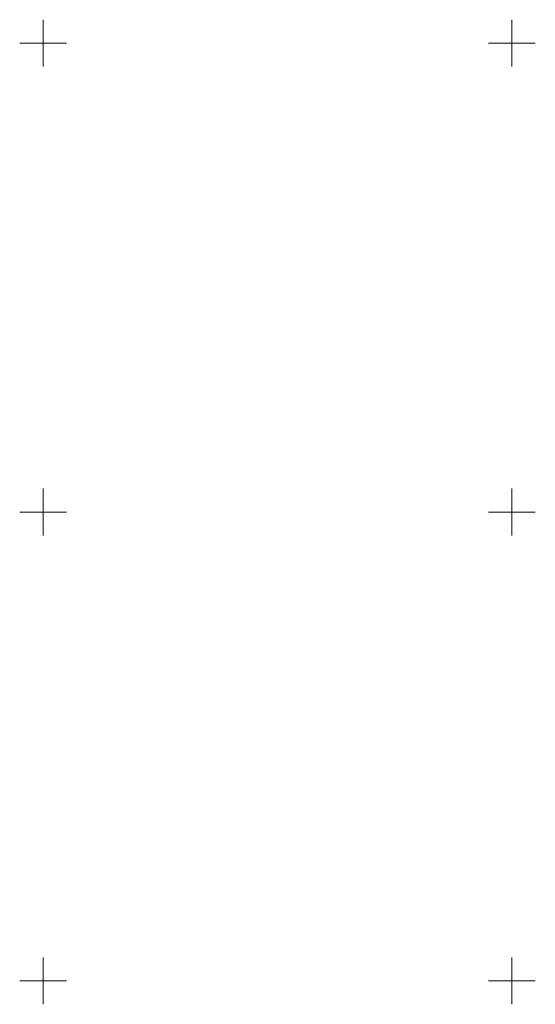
# Model space of a CAD drawing. Header units: metres. Extents: x 7395998 to 7397036, y 5813644 to 5814526.
# Tile 25 of 27: x 7396598 to 7396652, y 5814148 to 5814252. Entities that reach past the tile are written whole.
import ezdxf

# ---------------------------------------------------------------- set-up
doc = ezdxf.new("R2010")
doc.units = ezdxf.units.M
doc.header["$MEASUREMENT"] = 0
doc.linetypes.add('1', pattern=[0])
doc.layers.add('Podzial_sekcyjny_krzyze', color=7, linetype='1', lineweight=0)

msp = doc.modelspace()

# ---------------------------------------------------------------- linework, layer by layer
at = {"layer": 'Podzial_sekcyjny_krzyze'}
for p, q in [((7396600, 5814247.5), (7396600, 5814252.5)), ((7396650, 5814247.5), (7396650, 5814252.5)), ((7396597.5, 5814250), (7396602.5, 5814250)), ((7396647.5, 5814250), (7396652.5, 5814250)), ((7396600, 5814197.5), (7396600, 5814202.5)), ((7396650, 5814197.5), (7396650, 5814202.5)), ((7396597.5, 5814200), (7396602.5, 5814200)), ((7396647.5, 5814200), (7396652.5, 5814200)), ((7396600, 5814147.5), (7396600, 5814152.5)), ((7396650, 5814147.5), (7396650, 5814152.5)), ((7396597.5, 5814150), (7396602.5, 5814150)), ((7396647.5, 5814150), (7396652.5, 5814150))]:
    msp.add_line(p, q, dxfattribs=at)

doc.saveas('drawing.dxf')
